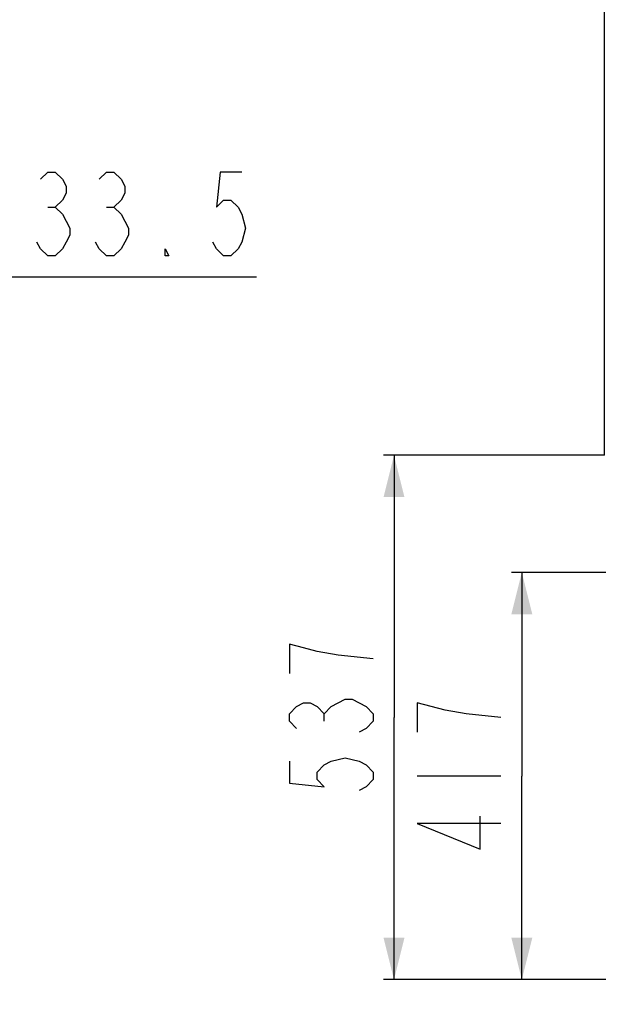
# Model space of a CAD drawing. Header units: millimetres. Extents: x 0 to 8493, y 0 to 6007.
# Tile 15 of 111: x 2398 to 2990, y 3032 to 4040. Entities that reach past the tile are written whole.
import ezdxf

# ---------------------------------------------------------------- set-up
doc = ezdxf.new("R2010")
doc.units = ezdxf.units.MM
doc.header["$LTSCALE"] = 467.107143
doc.layers.get('0').update_dxf_attribs({"linetype": 'CONTINUOUS'})
for name, color, linetype in [('304103000046_DXF_DIMENSION', 7, 'CONTINUOUS'), ('304301000075_DXF_DIMENSION', 7, 'CONTINUOUS'), ('最大动作范围图_DXF_DIMENSION', 7, 'CONTINUOUS')]:
    doc.layers.add(name, color=color, linetype=linetype)
doc.styles.get("Standard").update_dxf_attribs({"font": 'txt', "width": 0.7})
doc.dimstyles.new('DIMSTYLE_2', dxfattribs={"dimtxt": 85.714286, "dimasz": 42.857143, "dimexe": 1.5, "dimexo": 0, "dimgap": 3, "dimtad": 1, "dimdsep": 46, "dimtxsty": 'Standard', "dimblk": '_FILLED', "dimblk1": '_FILLED', "dimblk2": '_FILLED', "dimcen": 0.09, "dimclrt": 5, "dimazin": 2, "dimtp": 0.01, "dimtm": 0.01, "dimtfac": 1, "dimtofl": 0, "dimtmove": 0, "dimatfit": 3, "dimldrblk": '_FILLED', "dimfxl": 0, "dimtolj": 1, "dimarcsym": 0})
doc.dimstyles.new('DIMSTYLE_3', dxfattribs={"dimtxt": 85.714286, "dimasz": 42.857143, "dimexe": 1.5, "dimexo": 0, "dimgap": 3, "dimtad": 0, "dimtih": 1, "dimtoh": 1, "dimdec": 1, "dimdsep": 46, "dimtxsty": 'Standard', "dimblk": '_FILLED', "dimblk1": '_FILLED', "dimblk2": '_FILLED', "dimcen": 0.09, "dimclrt": 5, "dimazin": 2, "dimtp": 0.1, "dimtm": 0.1, "dimtfac": 1, "dimtdec": 1, "dimtofl": 0, "dimtmove": 0, "dimatfit": 3, "dimldrblk": '_FILLED', "dimfxl": 0, "dimtolj": 1, "dimarcsym": 0})
doc.dimstyles.new('DIMSTYLE_4', dxfattribs={"dimtxt": 85.714286, "dimasz": 42.857143, "dimexe": 1.5, "dimexo": 0, "dimgap": 3, "dimtad": 0, "dimtih": 1, "dimtoh": 1, "dimdsep": 46, "dimtxsty": 'Standard', "dimblk": '_FILLED', "dimblk1": '_FILLED', "dimblk2": '_FILLED', "dimcen": 0.09, "dimclrt": 5, "dimazin": 2, "dimtp": 0.01, "dimtm": 0.01, "dimtfac": 1, "dimtofl": 0, "dimtmove": 0, "dimatfit": 3, "dimldrblk": '_FILLED', "dimfxl": 0, "dimtolj": 1, "dimarcsym": 0})

# ---------------------------------------------------------------- blocks, each defined once
blk = doc.blocks.new('_FILLED')
at = {"color": 0, "linetype": 'ByBlock'}
blk.add_solid([(0, 0), (-1, 0.25), (-1, -0.25)], dxfattribs=at)
blk = doc.blocks.new('*D10')
at = {"layer": '304301000075_DXF_DIMENSION', "color": 2, "linetype": 'Continuous', "transparency": 16777216}
for p, q in [((2034.6, 3606.6), (2034.6, 3787.5)), ((2268.1, 3609.9), (2268.1, 3787.5)), ((2034.6, 3776.7), (2151.3, 3776.7)), ((2268.1, 3776.7), (2151.3, 3776.7)), ((2151.3, 3776.7), (2640.2, 3776.7))]:
    blk.add_line(p, q, dxfattribs=at)
at = {"layer": '304301000075_DXF_DIMENSION', "color": 2, "linetype": 'Continuous', "transparency": 16777216, "xscale": 42.8571428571, "yscale": 42.8571428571, "zscale": 42.8571428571, "rotation": 180}
blk.add_blockref('_FILLED', (2034.6, 3776.7), dxfattribs=at)
at = {"layer": '304301000075_DXF_DIMENSION', "color": 2, "linetype": 'Continuous', "transparency": 16777216, "xscale": 42.8571428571, "yscale": 42.8571428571, "zscale": 42.8571428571}
blk.add_blockref('_FILLED', (2268.1, 3776.7), dxfattribs=at)
blk = doc.blocks.new('*D15')
at = {"layer": '最大动作范围图_DXF_DIMENSION', "color": 2, "linetype": 'Continuous', "transparency": 16777216}
blk.add_line((2996.3, 3594.1), (2996.3, 5290.4), dxfattribs=at)
blk = doc.blocks.new('*D19')
at = {"layer": '最大动作范围图_DXF_DIMENSION', "color": 2, "linetype": 'Continuous', "transparency": 16777216}
blk.add_line((3005.4, 3474.1), (3005.4, 2324.7), dxfattribs=at)
blk = doc.blocks.new('*D34')
at = {"layer": '最大动作范围图_DXF_DIMENSION', "color": 2, "linetype": 'Continuous', "transparency": 16777216}
for p, q in [((3005.4, 3474.1), (2901.1, 3474.1)), ((2911.8, 3474.1), (2911.8, 3265.6)), ((2911.8, 3057.1), (2911.8, 3265.6)), ((4326, 3057.1), (2901.1, 3057.1))]:
    blk.add_line(p, q, dxfattribs=at)
at = {"layer": '最大动作范围图_DXF_DIMENSION', "color": 2, "linetype": 'Continuous', "transparency": 16777216, "xscale": 42.8571428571, "yscale": 42.8571428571, "zscale": 42.8571428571}
for p, rotation in [((2911.8, 3474.1), 90), ((2911.8, 3057.1), 270)]:
    blk.add_blockref('_FILLED', p, dxfattribs=dict(at, rotation=rotation))
blk = doc.blocks.new('*D35')
at = {"layer": '304103000046_DXF_DIMENSION', "color": 2, "linetype": 'Continuous', "transparency": 16777216}
for p, q in [((2996.3, 3594.1), (2770.2, 3594.1)), ((2780.9, 3594.1), (2780.9, 3325.6)), ((2780.9, 3057.1), (2780.9, 3325.6)), ((4326, 3057.1), (2770.2, 3057.1))]:
    blk.add_line(p, q, dxfattribs=at)
at = {"layer": '304103000046_DXF_DIMENSION', "color": 2, "linetype": 'Continuous', "transparency": 16777216, "xscale": 42.8571428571, "yscale": 42.8571428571, "zscale": 42.8571428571}
for p, rotation in [((2780.9, 3594.1), 90), ((2780.9, 3057.1), 270)]:
    blk.add_blockref('_FILLED', p, dxfattribs=dict(at, rotation=rotation))

msp = doc.modelspace()

# ---------------------------------------------------------------- linework, layer by layer
at = {"layer": '304103000046_DXF_DIMENSION', "color": 5, "linetype": 'Continuous'}
msp.add_line((2709.482, 3321.874), (2709.482, 3329.374), dxfattribs=at)
for points in [[(2759.482, 3385.624), (2723.768, 3389.374), (2702.34, 3393.124), (2688.054, 3396.874), (2673.768, 3400.624), (2673.768, 3370.624)], [(2680.911, 3314.374), (2673.768, 3321.874), (2673.768, 3329.374), (2680.911, 3336.874), (2688.054, 3340.624), (2695.197, 3340.624), (2702.34, 3336.874), (2709.482, 3329.374), (2716.625, 3336.874), (2723.768, 3340.624), (2730.911, 3344.374), (2738.054, 3344.374), (2745.197, 3340.624), (2752.34, 3336.874), (2759.482, 3329.374), (2759.482, 3321.874), (2752.34, 3314.374), (2745.197, 3310.624)], [(2673.768, 3280.624), (2673.768, 3258.124), (2709.482, 3254.374), (2702.34, 3261.874), (2702.34, 3269.374), (2709.482, 3276.874), (2716.625, 3280.624), (2730.911, 3284.374), (2745.197, 3280.624), (2752.34, 3276.874), (2759.482, 3269.374), (2759.482, 3261.874), (2752.34, 3254.374), (2745.197, 3250.624)]]:
    msp.add_lwpolyline(points, dxfattribs=at)
at = {"layer": '304301000075_DXF_DIMENSION', "color": 5, "linetype": 'Continuous'}
for p, q in [((2426.442, 3848.172), (2433.942, 3848.172)), ((2486.442, 3848.172), (2493.942, 3848.172))]:
    msp.add_line(p, q, dxfattribs=at)
for points in [[(2418.942, 3876.743), (2426.442, 3883.886), (2433.942, 3883.886), (2441.442, 3876.743), (2445.191, 3869.6), (2445.191, 3862.457), (2441.442, 3855.315), (2433.942, 3848.172), (2441.442, 3841.029)], [(2478.942, 3876.743), (2486.442, 3883.886), (2493.942, 3883.886), (2501.442, 3876.743), (2505.192, 3869.6), (2505.192, 3862.457), (2501.442, 3855.315), (2493.942, 3848.172), (2501.442, 3841.029), (2505.192, 3833.886), (2508.942, 3826.743), (2508.942, 3819.601), (2505.192, 3812.457), (2501.442, 3805.314), (2493.942, 3798.172), (2486.442, 3798.172), (2478.942, 3805.314), (2475.191, 3812.457)], [(2625.192, 3883.886), (2602.692, 3883.886), (2598.942, 3848.172), (2606.441, 3855.315), (2613.942, 3855.315), (2621.442, 3848.172), (2625.192, 3841.029), (2628.942, 3826.743), (2625.192, 3812.457), (2621.442, 3805.314), (2613.942, 3798.172), (2606.441, 3798.172), (2598.942, 3805.314), (2595.192, 3812.457)], [(2441.442, 3841.029), (2448.942, 3826.743), (2448.942, 3819.601), (2445.191, 3812.457), (2441.442, 3805.314), (2433.942, 3798.172), (2426.442, 3798.172), (2418.942, 3805.314), (2415.191, 3812.457)], [(2550.192, 3798.172), (2546.441, 3798.172), (2546.441, 3805.314), (2550.192, 3798.172)]]:
    msp.add_lwpolyline(points, dxfattribs=at)
at = {"layer": '最大动作范围图_DXF_DIMENSION', "color": 5, "linetype": 'Continuous'}
msp.add_line((2804.704, 3265.624), (2890.418, 3265.624), dxfattribs=at)
for points in [[(2890.418, 3325.624), (2854.704, 3329.374), (2833.275, 3333.125), (2818.99, 3336.874), (2804.704, 3340.624), (2804.704, 3310.624)], [(2890.418, 3216.874), (2804.704, 3216.874), (2868.99, 3190.624), (2868.99, 3224.374)]]:
    msp.add_lwpolyline(points, dxfattribs=at)

# ---------------------------------------------------------------- dimensions: what is measured, and where the dimension line sits
at = {"layer": '304103000046_DXF_DIMENSION', "color": 2, "linetype": 'Continuous'}
dim = msp.add_linear_dim(base=(2780.911, 3594.124), p1=(4326.032, 3057.124), p2=(2996.251, 3594.124), angle=90, dimstyle='DIMSTYLE_2', dxfattribs=at)
dim.commit()
dim.dimension.update_dxf_attribs({"geometry": '*D35', "text_midpoint": (2780.911, 3235.624), "dimtype": 160})
at = {"layer": '304301000075_DXF_DIMENSION', "color": 2, "linetype": 'Continuous'}
dim = msp.add_linear_dim(base=(2268.074, 3776.743), p1=(2034.574, 3606.62), p2=(2268.074, 3609.931), dimstyle='DIMSTYLE_2', dxfattribs=at)
dim.commit()
dim.dimension.update_dxf_attribs({"geometry": '*D10', "text_midpoint": (2340.192, 3776.743), "dimtype": 160})
at = {"layer": '最大动作范围图_DXF_DIMENSION', "color": 2, "linetype": 'Continuous'}
for feature_location, offset, origin, dimstyle, override, picture, middle in [((2996.251, 3594.124), (0, 1696.266), (4366.427, 3594.124), 'DIMSTYLE_3', {"dimgap": 21.428354, "dimtad": 1, "dimtih": 0, "dimtoh": 0}, '*D15', (2974.822, 5333.248)), ((3005.427, 3474.124), (0, -1149.435), (4366.427, 3474.124), 'DIMSTYLE_4', {"dimgap": 21.428581, "dimtad": 1, "dimtih": 0, "dimtoh": 0}, '*D19', (2983.999, 2041.832))]:
    dim = msp.add_ordinate_dim(feature_location=feature_location, offset=offset, dtype=1, origin=origin, dimstyle=dimstyle, override=override, dxfattribs=at)
    dim.commit()
    dim.dimension.update_dxf_attribs({"geometry": picture, "text_midpoint": middle})
dim = msp.add_linear_dim(base=(2911.847, 3057.124), p1=(3005.427, 3474.124), p2=(4326.032, 3057.124), angle=270, dimstyle='DIMSTYLE_2', dxfattribs=at)
dim.commit()
dim.dimension.update_dxf_attribs({"geometry": '*D34', "text_midpoint": (2911.847, 3175.624), "dimtype": 160})

doc.saveas('drawing.dxf')
